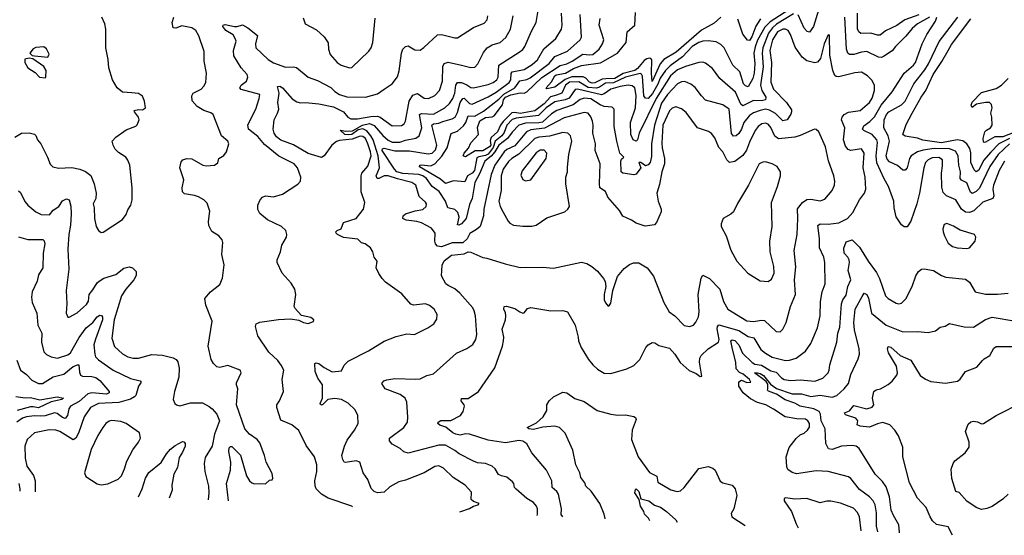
# Model space of a CAD drawing. Extents: x 1443846 to 1577407, y 839182 to 927291.
# Tile 22 of 256: x 1469333 to 1476716, y 842927 to 846795. Entities that reach past the tile are written whole.
import ezdxf

# ---------------------------------------------------------------- set-up
doc = ezdxf.new("R2010")
doc.units = 0

msp = doc.modelspace()

# ---------------------------------------------------------------- linework, layer by layer
at = {"layer": '0CON20XD'}
for points in [[(1473213, 843075.2), (1473216.2, 843085), (1473215.5, 843125), (1473207.2, 843147.2), (1473185, 843172.5), (1473135, 843204.2), (1473055, 843274.4), (1473042.9, 843285), (1473038.5, 843315), (1473028.7, 843328.7), (1472985, 843362.5), (1472945, 843372.5), (1472924.5, 843384.5), (1472898.6, 843425), (1472876.2, 843446.2), (1472825, 843465.6), (1472765, 843472.3), (1472735, 843482.7), (1472628, 843538), (1472595, 843564.2), (1472525, 843603.9), (1472475, 843602.9), (1472245, 843543.6), (1472212.4, 843552.4), (1472185, 843578), (1472125, 843610.8), (1472106.2, 843635), (1472106.2, 843655), (1472213.1, 843736.9), (1472241.4, 843775), (1472244.2, 843814.2), (1472235.8, 843925.8), (1472224.2, 843955), (1472185, 843984.5), (1472074.3, 844025), (1472048.8, 844065), (1472063.8, 844085), (1472085, 844094.4), (1472145, 844104.5), (1472302.5, 844097.5), (1472335, 844101.6), (1472385, 844126.9), (1472435, 844137.5), (1472607.4, 844292.6), (1472685, 844327.5), (1472731.3, 844358.7), (1472752.9, 844395), (1472760, 844435), (1472750.6, 844575), (1472742.1, 844612.1), (1472730.8, 844635), (1472634, 844744), (1472596, 844776), (1472545, 844800.5), (1472529.4, 844815), (1472495.8, 844875), (1472501.9, 844955), (1472515, 844986), (1472571.7, 845028.3), (1472665, 845040), (1472695, 845053.8), (1472715, 845051.2), (1472805, 845012.5), (1472835, 845007.5), (1472973.3, 844963.3), (1473085.8, 844935.8), (1473255, 844938.8), (1473335, 844931.2), (1473545, 844975.8), (1473585, 844965.8), (1473623.3, 844945), (1473665, 844908.8), (1473711.2, 844855), (1473722.3, 844832.3), (1473728, 844795), (1473716, 844735), (1473716.2, 844695), (1473725, 844672.5), (1473745, 844647.5), (1473756.4, 844653.6), (1473765, 844670), (1473780, 844765), (1473815, 844870), (1473865, 844930), (1473905, 844958.8), (1473935, 844971.2), (1473975, 844971.4), (1474037.5, 844935), (1474085, 844871.2), (1474163.8, 844673.8), (1474204.3, 844605), (1474245, 844574), (1474315, 844502.2), (1474355, 844493.1), (1474385, 844504.2), (1474404.4, 844525.6), (1474423.1, 844566.9), (1474428.1, 844605), (1474421.8, 844735), (1474443.4, 844856.6), (1474455, 844878), (1474505, 844854.3), (1474582.2, 844775), (1474611.7, 844681.7), (1474643.8, 844625), (1474785, 844535.4), (1474835, 844531.1), (1474895, 844542.5), (1474918, 844538), (1475005, 844456), (1475035, 844453.8), (1475056, 844475), (1475079.4, 844525), (1475114.1, 844644.1), (1475151.1, 844735), (1475142.1, 844845), (1475152.2, 844942.2), (1475139.5, 845065), (1475162.5, 845185), (1475167.9, 845305), (1475164.6, 845375.4), (1475201.9, 845425), (1475235, 845445.4), (1475265, 845449.6), (1475335, 845436.5), (1475370.6, 845449.4), (1475425.6, 845515), (1475442.7, 845555), (1475446.2, 845585), (1475439.1, 845625), (1475397.4, 845737.4), (1475375, 845841.2), (1475325, 845953.3), (1475305, 845972.5), (1475293, 845973), (1475184.7, 845925.3), (1475145, 845912.8), (1475022.2, 845902.2), (1474995, 845922.2), (1474965, 845985.6), (1474945, 846010.5), (1474925, 846020), (1474898, 846015), (1474870.9, 845995), (1474849.3, 845965), (1474805, 845876.9), (1474783, 845817), (1474755, 845775.6), (1474695, 845732.5), (1474655, 845723.8), (1474635, 845743.8), (1474605, 845804.3), (1474576.1, 845836.1), (1474545, 845910), (1474521.7, 845941.7), (1474497.7, 845957.7), (1474415, 845984.4), (1474330.3, 846100.3), (1474295, 846125.6), (1474252.4, 846142.4), (1474225, 846132.7), (1474205, 846111.5), (1474156.5, 846003.5), (1474147.9, 845867.9), (1474150, 845835), (1474169, 845755), (1474169.3, 845715), (1474147.8, 845655), (1474131.4, 845558.6), (1474111.2, 845495), (1474120, 845435), (1474143.3, 845375), (1474143.3, 845355), (1474107.1, 845272.9), (1474093.3, 845256.7), (1474022.7, 845247.3), (1473955, 845268.8), (1473921.2, 845291.2), (1473855, 845320.8), (1473830.5, 845365), (1473742.7, 845462.8), (1473725, 845506.9), (1473684.6, 845535), (1473680.3, 845565), (1473686.5, 845715), (1473648.5, 845815), (1473651.5, 845865), (1473630, 845945), (1473633.8, 846005), (1473628, 846035), (1473615, 846067.1), (1473595, 846094.4), (1473565, 846100), (1473415, 846059), (1473268.7, 845981.3), (1473165, 845969.6), (1473133.1, 845955), (1473045, 845850), (1472985, 845821.6), (1472965.7, 845805), (1472895.9, 845704.1), (1472869.4, 845635), (1472812.7, 845375), (1472811.8, 845325), (1472786.1, 845243.9), (1472759.5, 845220.5), (1472708.3, 845191.7), (1472688.2, 845151.8), (1472655, 845122.5), (1472575, 845121.5), (1472495, 845091.4), (1472467, 845097), (1472451.2, 845115), (1472446, 845135), (1472447.7, 845195), (1472421.2, 845231.2), (1472345, 845271.9), (1472311.9, 845281.9), (1472230.6, 845290.6), (1472206.5, 845305), (1472208.1, 845325), (1472225, 845338.6), (1472298.7, 845361.3), (1472355, 845370.4), (1472380.6, 845395), (1472382.5, 845415), (1472376.3, 845426.3), (1472328.5, 845468.5), (1472304.4, 845555), (1472274, 845575), (1472165, 845600.8), (1472095.2, 845624.8), (1472066.8, 845623.2), (1472025, 845603.7), (1472012.9, 845605), (1472005.4, 845625), (1472030.3, 845685), (1472021.2, 845775), (1471982.4, 845895), (1471965.3, 845925), (1471935, 845961.1), (1471905, 845976.1), (1471870.5, 845969.5), (1471823.1, 845935), (1471797.3, 845932.7), (1471770.8, 845935), (1471735, 845967.5), (1471778.7, 845958.7), (1471827.6, 845962.4), (1471903.9, 846005), (1471955, 846016), (1471992.2, 846002.2), (1472056.3, 845926.3), (1472095, 845892.3), (1472125, 845876.6), (1472182.9, 845877.1), (1472225, 845891), (1472304.8, 845905.3), (1472329.6, 845925), (1472347.4, 845985), (1472331.1, 846085), (1472345, 846092.5), (1472435, 846086.6), (1472521.5, 846135), (1472555, 846165.4), (1472581.8, 846205), (1472596, 846245), (1472603.1, 846305), (1472615, 846323.5), (1472645, 846322.9), (1472685, 846306.8), (1472715, 846286), (1472735, 846284), (1472845, 846308.2), (1472884.4, 846324.4), (1472911.5, 846345), (1472922, 846365), (1472926.2, 846455), (1473079.1, 846550.9), (1473105, 846571.9), (1473121.5, 846595), (1473169.8, 846710.2), (1473206.2, 846775), (1473226.5, 846895)], [(1469297.5, 845915), (1469347, 845943), (1469405, 845946), (1469445, 845936.7), (1469455, 845927.5), (1469466.2, 845895), (1469490.8, 845865), (1469542.5, 845765), (1469561.7, 845711.7), (1469581.7, 845691.7), (1469625, 845681.4), (1469725, 845687.3), (1469783.9, 845673.9), (1469825.4, 845655.4), (1469865.4, 845625.4), (1469891.5, 845565), (1469905.6, 845495), (1469903.3, 845455), (1469883.1, 845415), (1469892, 845385), (1469892.7, 845302.7), (1469906.2, 845245), (1469925, 845213.3), (1469945, 845200), (1469958.3, 845201.7), (1470105, 845297.5), (1470132.5, 845335), (1470145, 845370), (1470167, 845403), (1470176.7, 845445), (1470176.2, 845535), (1470158, 845705), (1470145, 845742.5), (1470128, 845765), (1470075, 845799.2), (1470050, 845825), (1470034, 845855), (1470026.7, 845885), (1470053.3, 845915), (1470131.7, 845968.3), (1470204.2, 845995.8), (1470215, 846007.5), (1470230, 846045), (1470224, 846065), (1470193.3, 846105), (1470192.5, 846115), (1470225, 846122), (1470255, 846119.2), (1470275.9, 846134.1), (1470270, 846185), (1470252.7, 846222.7), (1470225, 846241.2), (1470173.8, 846246.2), (1470105, 846251.2), (1470063.8, 846285), (1470030, 846345), (1470001.4, 846435), (1469997, 846497), (1469980, 846585), (1469980, 846725), (1469971.2, 846765), (1469950, 846815)], [(1470898.6, 843185), (1470883.8, 843315), (1470913.6, 843416.4), (1470916, 843475), (1470902, 843555), (1470905, 843582.5), (1470915, 843592.5), (1470925, 843592.5), (1470988.8, 843528.8), (1471035, 843373.3), (1471057.1, 843337.1), (1471075, 843320), (1471095, 843312.5), (1471135, 843316.7), (1471175, 843312.5), (1471205, 843340), (1471226.7, 843343.3), (1471230, 843355), (1471225, 843390), (1471180, 843475), (1471168.8, 843525), (1471135, 843620), (1471115, 843646.7), (1471056.1, 843686.1), (1471021.2, 843725), (1470960, 843905), (1470968, 844025), (1470958, 844055), (1470958.3, 844071.7), (1470993.3, 844145), (1470987.5, 844165), (1470895, 844200), (1470835, 844186), (1470812.1, 844192.1), (1470787.5, 844215), (1470768.6, 844245), (1470745.7, 844345), (1470775.7, 844535), (1470728, 844655), (1470722, 844705), (1470763.3, 844755), (1470835, 844810), (1470854.1, 844855.9), (1470867.1, 844957.1), (1470848.8, 845035), (1470856, 845125), (1470851.2, 845145), (1470826.7, 845175), (1470775, 845206.7), (1470751.2, 845251.2), (1470747.7, 845282.3), (1470759.7, 845359.7), (1470739.1, 845419.1), (1470715, 845444), (1470675, 845465.8), (1470645, 845477.1), (1470569.1, 845489.1), (1470554.2, 845505), (1470550.8, 845535), (1470562.9, 845595), (1470534.3, 845685), (1470545, 845730), (1470557.5, 845745), (1470585.8, 845754.2), (1470625, 845751.4), (1470705.8, 845704.2), (1470735, 845699.4), (1470795, 845704.3), (1470818.9, 845721.1), (1470827.5, 845755), (1470865, 845777.5), (1470883.3, 845805), (1470902.5, 845865), (1470894, 845885), (1470847.5, 845925), (1470784.2, 846084.2), (1470767.3, 846097.3), (1470715, 846114), (1470663.3, 846145), (1470626.1, 846186.1), (1470623.6, 846223.6), (1470633.3, 846245), (1470695, 846274.4), (1470715, 846295.8), (1470730, 846325), (1470733.1, 846393.1), (1470717.3, 846485), (1470715.7, 846555.7), (1470676.9, 846675), (1470655, 846714.3), (1470623.8, 846735), (1470549.8, 846750.2), (1470505, 846732.5), (1470484.2, 846734.2), (1470477.5, 846775), (1470488, 846815)], [(1471828.4, 843140.9), (1471824, 843145), (1471645, 843205.7), (1471595, 843237.1), (1471556.3, 843276.3), (1471547.6, 843297.6), (1471545.6, 843335), (1471560, 843405), (1471560.5, 843455), (1471543.3, 843515), (1471481.3, 843601.3), (1471425, 843712.5), (1471374.2, 843755), (1471292, 843792), (1471260, 843885), (1471260, 843905), (1471280, 843935), (1471311.4, 844005), (1471300.6, 844095), (1471313.3, 844165), (1471294, 844204), (1471269.1, 844239.1), (1471201.8, 844301.7), (1471117.8, 844425), (1471100.8, 844495), (1471107, 844513), (1471134.5, 844525.5), (1471272.7, 844547.3), (1471362.5, 844552.5), (1471425, 844542.5), (1471460, 844525), (1471495, 844517.5), (1471535, 844532.5), (1471537.5, 844545), (1471515, 844562.5), (1471445, 844577.5), (1471399.3, 844629.3), (1471390, 844645), (1471403.3, 844735), (1471396.2, 844775), (1471369.1, 844819.1), (1471302, 844895), (1471262.5, 844975), (1471264.2, 844995), (1471288.6, 845055), (1471298.1, 845105), (1471333.3, 845165), (1471335.6, 845185), (1471328.1, 845215), (1471296, 845245), (1471190.8, 845295), (1471135, 845342), (1471118.8, 845371.2), (1471118.8, 845405), (1471136.7, 845445), (1471153.3, 845465), (1471175, 845472.9), (1471235, 845466), (1471302.7, 845487.3), (1471419.7, 845560.3), (1471438, 845585), (1471440, 845615), (1471415.7, 845685), (1471390.8, 845715), (1471275, 845770.9), (1471168.3, 845858.3), (1471118.2, 845918.2), (1471049.4, 845975), (1471044.5, 846005.5), (1471104.1, 846124.1), (1471130, 846205), (1471133.3, 846233.3), (1470995, 846272.7), (1470984.1, 846284.1), (1470994.6, 846305), (1471034.3, 846335), (1471044.3, 846365), (1471038.1, 846385), (1470994.7, 846434.7), (1470939.1, 846525), (1470936.4, 846563.6), (1470955.4, 846635), (1470950, 846655), (1470935, 846680.5), (1470878.8, 846715), (1470856.7, 846745), (1470860, 846755), (1470875, 846760), (1470945, 846744.2), (1470965, 846744.2), (1471005, 846756.9), (1471045, 846733.3), (1471116.8, 846676.8), (1471102.5, 846615), (1471102.9, 846585), (1471195, 846495.5), (1471235, 846471.2), (1471325, 846438.5), (1471385, 846442.5), (1471407.7, 846437.7), (1471496.2, 846365), (1471565, 846340), (1471666.5, 846286.5), (1471696.5, 846256.5), (1471732, 846235), (1471785, 846216.8), (1471925.7, 846214.3), (1472015, 846240), (1472066.7, 846275), (1472126.2, 846315), (1472165, 846366.7), (1472178.9, 846411.1), (1472196.3, 846543.7), (1472206.6, 846573.4), (1472225, 846594), (1472245, 846600), (1472295, 846569.2), (1472335, 846566), (1472364.5, 846585.5), (1472465, 846681.4), (1472495, 846684.3), (1472595, 846659.2), (1472615, 846659.2), (1472735, 846737.5), (1472815, 846769.2), (1472839.2, 846795), (1472844, 846825)], [(1472634.7, 843102.7), (1472705, 843128), (1472735, 843146.2), (1472770, 843155), (1472777.5, 843165), (1472735, 843180.8), (1472718.8, 843195), (1472720, 843250), (1472673.1, 843303.1), (1472582.3, 843362.2), (1472511.9, 843431.9), (1472475, 843449.5), (1472445.4, 843444.6), (1472365, 843396.4), (1472225, 843341.9), (1472175, 843329.4), (1472109.4, 843290.6), (1472065, 843251.2), (1472015, 843246.2), (1471991.2, 843255), (1471967.9, 843277.9), (1471944.4, 843345), (1471908.6, 843395), (1471883.3, 843475), (1471855, 843485.5), (1471775, 843472.5), (1471765, 843476.7), (1471755.6, 843495.6), (1471749.4, 843525), (1471767.8, 843595), (1471789.8, 843640.2), (1471843, 843717), (1471871.4, 843765), (1471869.2, 843825), (1471849.1, 843869.1), (1471795, 843917.5), (1471746.4, 843946.4), (1471695, 843954.4), (1471644.5, 843945.5), (1471605, 843909.2), (1471595, 843904.4), (1471588.8, 843908.8), (1471586.2, 843915), (1471602.9, 843955), (1471603.1, 844055), (1471568.9, 844105), (1471548.2, 844155), (1471546.7, 844215), (1471555, 844220), (1471575, 844215.7), (1471615.8, 844185), (1471675, 844153.8), (1471745, 844160.8), (1471765, 844203.3), (1471797, 844233), (1471949.3, 844310.7), (1472065, 844384.3), (1472155, 844419.2), (1472215, 844434.2), (1472235, 844438.6), (1472292.5, 844435), (1472394, 844485), (1472437.5, 844515), (1472461.3, 844548.7), (1472464.4, 844585), (1472441.4, 844625), (1472405, 844651.9), (1472375, 844663.3), (1472285, 844654), (1472265, 844662.5), (1472198.3, 844738.3), (1472075.7, 844825.7), (1472051.2, 844855), (1472025, 844892.5), (1472006.2, 844935), (1472013.3, 844985), (1471990, 845015), (1471981.2, 845055), (1471962.7, 845082.7), (1471923.7, 845113.7), (1471895, 845121.4), (1471867.8, 845147.8), (1471761.7, 845161.7), (1471715, 845184), (1471706.7, 845195), (1471702.5, 845205), (1471712.5, 845215), (1471743, 845227), (1471761.2, 845275), (1471855, 845304.4), (1471912, 845375), (1471922, 845425), (1471894.3, 845504.3), (1471894.1, 845625), (1471899.7, 845645), (1471944.4, 845695.6), (1471967.7, 845775), (1471964.8, 845805.2), (1471944, 845865), (1471925, 845903.3), (1471905, 845919.2), (1471885, 845921.6), (1471825, 845898.8), (1471730.5, 845889.5), (1471707.9, 845882.1), (1471674, 845855), (1471617.1, 845772.9), (1471595, 845762.1), (1471495, 845791.7), (1471385, 845856.2), (1471292, 845892), (1471257.5, 845917.5), (1471240, 845945), (1471233.6, 845975), (1471241.4, 846045), (1471266.6, 846093.4), (1471275.5, 846124.5), (1471269.1, 846175), (1471279.2, 846245), (1471267, 846293), (1471283.5, 846296.5), (1471303.1, 846285), (1471375, 846201.5), (1471410.3, 846179.7), (1471437.8, 846172.2), (1471475.8, 846174.2), (1471576.4, 846163.6), (1471685, 846140.9), (1471760, 846105), (1471794.7, 846064.7), (1471815, 846052.7), (1471865, 846051.1), (1471965, 846069.6), (1472015, 846071.6), (1472035, 846064.1), (1472125, 845998.9), (1472195, 846001.5), (1472215, 846014.3), (1472226.7, 846035), (1472254.2, 846185), (1472281.8, 846228.2), (1472315, 846242.5), (1472365, 846206.9), (1472397.5, 846205), (1472445, 846226.7), (1472481.5, 846265), (1472502.3, 846335), (1472505.4, 846445), (1472515, 846467.5), (1472545, 846476.8), (1472645, 846452.9), (1472715, 846435.6), (1472745, 846440), (1472767.8, 846465), (1472810.1, 846549.9), (1472838.9, 846585), (1472875, 846606.2), (1472935, 846623.5), (1472978.1, 846661.9), (1473012.3, 846725), (1473033.2, 846825)], [(1473405.6, 843066.1), (1473394.6, 843084.6), (1473395.5, 843125), (1473372.2, 843235), (1473360.6, 843255), (1473325.6, 843285), (1473324.3, 843335), (1473283.1, 843415), (1473172.5, 843545), (1473135, 843614.2), (1473105, 843634.3), (1473075, 843638.9), (1472975, 843620), (1472845, 843642.2), (1472706, 843686), (1472675, 843687.5), (1472635, 843679.4), (1472604.4, 843685), (1472582.1, 843695), (1472529.3, 843739.2), (1472483.1, 843753.1), (1472468.8, 843765), (1472471.2, 843775), (1472490.3, 843789.7), (1472565, 843789.4), (1472638.8, 843825), (1472658.8, 843855), (1472668.9, 843895), (1472667, 843907), (1472642.5, 843935), (1472645, 843953.8), (1472695, 843952.5), (1472773.8, 844005), (1472895.3, 844184.7), (1472953.8, 844345), (1472961.8, 844385), (1472962.4, 844415), (1472950.5, 844475), (1472975.6, 844544.4), (1472979.1, 844575), (1472977, 844597), (1472963.8, 844625), (1472966.6, 844643.4), (1472983.3, 844646.7), (1473045, 844630), (1473083.8, 844605), (1473105, 844594), (1473115, 844596.2), (1473140.9, 844629.1), (1473165, 844637.1), (1473315, 844612.2), (1473405, 844614.2), (1473440, 844605), (1473498, 844505), (1473521.2, 844415), (1473523.3, 844385), (1473543.3, 844335), (1473597.5, 844245), (1473631.2, 844205), (1473665, 844172.5), (1473715, 844144.3), (1473765, 844140.6), (1473885, 844176.2), (1473938.7, 844201.3), (1473982.9, 844247.1), (1474029.2, 844335), (1474046.2, 844355), (1474075, 844373.8), (1474095, 844371.2), (1474125, 844350), (1474205, 844331.4), (1474245.4, 844285.4), (1474285, 844223.3), (1474354, 844164), (1474405, 844141.2), (1474435, 844118.8), (1474448.3, 844121.7), (1474431.8, 844225), (1474433.8, 844256.2), (1474444.1, 844275.9), (1474495, 844325.5), (1474572.2, 844375), (1474578.2, 844395), (1474564, 844476), (1474565.6, 844494.4), (1474575, 844505.7), (1474725, 844464.8), (1474795, 844420), (1474837.7, 844407.7), (1474891, 844321), (1474925, 844293.1), (1474975, 844264.7), (1475075, 844238.5), (1475105, 844240.4), (1475155, 844255.6), (1475225, 844309.2), (1475266.7, 844365), (1475314.4, 844485), (1475335.5, 844575), (1475338, 844682), (1475349.5, 844755), (1475371.9, 844815), (1475371.2, 844975), (1475363.1, 845015), (1475330.7, 845085), (1475329.6, 845155), (1475318, 845252), (1475335, 845262.7), (1475395, 845261.1), (1475475, 845270.7), (1475540, 845305), (1475580.5, 845349.5), (1475630, 845445), (1475668.8, 845495), (1475678.6, 845525), (1475671.8, 845615), (1475658.5, 845685), (1475666.7, 845795), (1475645, 845826.9), (1475565, 845814.6), (1475545, 845821.8), (1475525, 845845.7), (1475510.3, 845895), (1475520.4, 845985), (1475496.1, 846045), (1475500.8, 846065), (1475515, 846084.4), (1475547.9, 846102.1), (1475636, 846115), (1475705, 846174.4), (1475725, 846205.8), (1475743.8, 846265), (1475742.7, 846305), (1475722.4, 846342.4), (1475690, 846375), (1475645, 846400.9), (1475595, 846396.7), (1475475, 846367.3), (1475455, 846368.9), (1475446.1, 846376.1), (1475429.5, 846415), (1475408.3, 846528.3), (1475405, 846680), (1475395, 846682.5), (1475365, 846613.8), (1475337.5, 846505), (1475315, 846475.6), (1475295, 846470.7), (1475235, 846486.7), (1475199.6, 846515), (1475149.2, 846589.2), (1475112.8, 846685), (1475094.8, 846714.7), (1475075, 846724.7), (1475055, 846723.9), (1475015, 846703.4), (1474979.1, 846645), (1474959.3, 846565), (1474969.5, 846475), (1474966.1, 846326.1), (1474985.3, 846275), (1475082, 846175), (1475119.8, 846119.8), (1475121.8, 846105), (1475114.7, 846085.3), (1475088.1, 846045), (1475055, 846036.4), (1475000.5, 846090.5), (1474955, 846117.1), (1474925, 846123), (1474885.7, 846115), (1474835, 846096.4), (1474805, 846075.9), (1474763, 846025), (1474744.7, 845975), (1474725, 845941.8), (1474705, 845923.9), (1474685, 845921.8), (1474671.7, 845941.7), (1474653.8, 846125), (1474605, 846156.8), (1474475, 846191.1), (1474446.5, 846225), (1474397.7, 846287.7), (1474365, 846312.2), (1474320.7, 846330.7), (1474295, 846328.8), (1474265, 846313.1), (1474190.9, 846235), (1474145, 846168.2), (1474092.9, 846005), (1474071, 845865), (1474071.9, 845768.1), (1474060.4, 845725), (1474045, 845706.2), (1474025, 845699.5), (1473991.2, 845725), (1473976.7, 845725), (1473990.8, 845685), (1473955, 845636.7), (1473939.5, 845630.5), (1473855, 845644), (1473844, 845655), (1473840.5, 845735), (1473845, 845750), (1473862.5, 845765), (1473834.2, 845794.2), (1473810.8, 845885), (1473790, 845995), (1473790.6, 846125), (1473775, 846138.5), (1473745, 846141.5), (1473715, 846145.3), (1473687.1, 846157.1), (1473615, 846201.8), (1473565, 846207.7), (1473535, 846197.4), (1473482.6, 846157.4), (1473359.7, 846115), (1473320.3, 846089.7), (1473252.9, 846027.1), (1473225, 846021.2), (1473125, 846020.1), (1473075, 846003.9), (1473025, 845951.8), (1472991, 845905), (1472925, 845853.1), (1472896, 845804), (1472868.2, 845771.8), (1472821.7, 845735), (1472782.2, 845637.8), (1472746.8, 845575), (1472725.2, 845455), (1472705, 845410), (1472679.8, 845305), (1472645, 845264.2), (1472625, 845254.1), (1472617.1, 845257.1), (1472629.5, 845315), (1472618.7, 845348.7), (1472595, 845371.2), (1472544.5, 845384.5), (1472524.8, 845435), (1472477.3, 845507.3), (1472425, 845544.7), (1472384.4, 845604.4), (1472355, 845623), (1472325, 845632.9), (1472205, 845641.7), (1472161.9, 845655), (1472142.6, 845675), (1472051.5, 845815), (1472052.4, 845827.6), (1472065, 845830.6), (1472145, 845811), (1472255, 845811.1), (1472395, 845788.4), (1472426.5, 845793.5), (1472452.2, 845817.8), (1472460.7, 845855), (1472424.7, 846005), (1472436.5, 846013.5), (1472475, 846019), (1472505, 846030.7), (1472575, 846051.2), (1472597.5, 846065), (1472615, 846099.4), (1472636, 846175), (1472655, 846204.2), (1472665, 846206.5), (1472705, 846166.5), (1472725, 846161.2), (1472845, 846216.4), (1472905, 846250.8), (1473004.4, 846325), (1473015.9, 846345), (1473017.7, 846392.3), (1473026.8, 846403.2), (1473115, 846421.6), (1473175, 846459.5), (1473215.8, 846494.2), (1473263, 846577), (1473353.6, 846655), (1473395, 846723.8), (1473400, 846755), (1473395.4, 846845)], [(1475135, 846838.7), (1475008.7, 846761.3), (1474977.6, 846735), (1474947, 846695), (1474906.7, 846585), (1474901.7, 846545), (1474907.2, 846442.8), (1474889.3, 846305), (1474899, 846265), (1474927.1, 846215), (1474925.5, 846195), (1474895, 846186), (1474835, 846190.2), (1474755, 846150), (1474741.4, 846161.4), (1474701.7, 846251.7), (1474583.4, 846353.4), (1474527.9, 846427.9), (1474475, 846468.6), (1474455, 846475.6), (1474425, 846474.4), (1474325, 846445.2), (1474265, 846419.6), (1474213.2, 846375), (1474105.7, 846205), (1473977.3, 845945), (1473966.8, 845895), (1473955, 845884.6), (1473933.4, 845893.4), (1473916.6, 845935), (1473912.4, 846025), (1473950.4, 846135), (1473956.9, 846226.9), (1473945, 846283.6), (1473925, 846298), (1473895, 846303.5), (1473835, 846294.8), (1473764.8, 846275.2), (1473715, 846238.3), (1473695, 846232), (1473515.8, 846274.2), (1473498.3, 846271.7), (1473452.3, 846207.7), (1473422.2, 846195), (1473345, 846178.4), (1473280.2, 846135), (1473223, 846077), (1473055, 846057.7), (1473025, 846045.8), (1472985, 846004.8), (1472965, 845949.3), (1472948.8, 845925), (1472897.7, 845885), (1472883.2, 845836.8), (1472845, 845787.7), (1472825, 845775.7), (1472775, 845767.7), (1472761.2, 845758.8), (1472742.9, 845665), (1472725.2, 845645), (1472692.1, 845625), (1472671.2, 845578.8), (1472587.2, 845587.2), (1472525, 845565.3), (1472489.6, 845599.6), (1472331.9, 845691.9), (1472334.3, 845705), (1472342.6, 845707.4), (1472415, 845699.2), (1472446.6, 845713.4), (1472498.6, 845771.4), (1472539, 845835), (1472567.4, 845942.6), (1472615, 845960), (1472660.9, 845999.1), (1472679.1, 846025), (1472694.8, 846075.2), (1472745, 846071.9), (1472809.8, 846110.2), (1472925, 846198.2), (1472963.6, 846236.4), (1473045, 846284.8), (1473084.3, 846335.7), (1473135, 846345.9), (1473161.2, 846358.8), (1473302.2, 846467.8), (1473345, 846518.6), (1473439.8, 846560.2), (1473535.6, 846645), (1473545.6, 846665), (1473535.3, 846835)], [(1475101.5, 846868.5), (1474960.5, 846779.5), (1474919.7, 846740.3), (1474865, 846642.4), (1474847.3, 846592.7), (1474838.3, 846545), (1474845.5, 846465), (1474841.2, 846395), (1474830.8, 846355), (1474795, 846292.5), (1474775, 846298.5), (1474759.7, 846315), (1474732.1, 846405), (1474681.8, 846455), (1474615, 846584.2), (1474589.8, 846609.8), (1474555, 846629.1), (1474495, 846637.5), (1474455, 846634.1), (1474425, 846624.7), (1474375, 846593.8), (1474302.2, 846517.8), (1474210.8, 846449.2), (1474176.5, 846413.5), (1474135, 846355.8), (1474117.7, 846312.3), (1474077.8, 846242.2), (1474045, 846204.8), (1474025, 846206.3), (1474014.3, 846224.3), (1474002.2, 846372.2), (1473995, 846387.1), (1473985, 846390.5), (1473875, 846365.2), (1473785, 846322.1), (1473725, 846319.3), (1473681, 846289), (1473658, 846282), (1473595, 846286.6), (1473525, 846328.9), (1473455, 846326.1), (1473426.6, 846305), (1473397.8, 846245), (1473359.5, 846229.5), (1473314.5, 846215.5), (1473265.7, 846165), (1473195, 846111.6), (1473085, 846091.1), (1473045, 846100.1), (1473024.3, 846095.7), (1472957.3, 846032.7), (1472937.9, 846005), (1472915.5, 845955), (1472868.1, 845911.9), (1472862.2, 845887.8), (1472865.4, 845855), (1472855, 845840.4), (1472805, 845810.5), (1472749.5, 845810.5), (1472675, 845766.9), (1472658.8, 845775), (1472666.7, 845795), (1472697.8, 845832.2), (1472715, 845872.5), (1472773.8, 845935), (1472766.8, 845986.8), (1472784.5, 846035.5), (1472825, 846060.8), (1472875, 846067.3), (1472890.3, 846075), (1472952.4, 846157.6), (1472961.5, 846195), (1472975.3, 846215), (1473015, 846232.6), (1473086, 846246), (1473115.2, 846244.8), (1473137.1, 846252.9), (1473249, 846361), (1473385, 846450.9), (1473435, 846464.5), (1473477.1, 846485), (1473555, 846536.7), (1473605, 846530.8), (1473630.6, 846535), (1473678.8, 846575), (1473703.8, 846615), (1473712.3, 846645), (1473679.1, 846755), (1473687.1, 846805)], [(1474590.4, 846815), (1474539.8, 846770.2), (1474444.5, 846715.5), (1474255, 846551.3), (1474163.4, 846496.6), (1474135.4, 846464.6), (1474075, 846332.2), (1474069.8, 846395), (1474073.9, 846493.9), (1474065.8, 846505), (1474056.4, 846506.4), (1474035, 846502.5), (1474015, 846488.7), (1473965, 846429.9), (1473945.1, 846414.9), (1473858.6, 846391.4), (1473795, 846354.1), (1473728.9, 846351.1), (1473702.1, 846347.9), (1473645, 846321.4), (1473625, 846319.7), (1473605, 846327.5), (1473577.5, 846357.5), (1473557.8, 846367.8), (1473474.3, 846365.7), (1473422.2, 846347.8), (1473345, 846288.8), (1473285.8, 846275.8), (1473281.1, 846285), (1473320.6, 846329.4), (1473344.8, 846375), (1473355, 846382.3), (1473426.8, 846393.2), (1473485, 846430), (1473545, 846451), (1473687.5, 846472.5), (1473816.1, 846545), (1473880, 846625), (1473888.1, 846705), (1473945.5, 846755), (1473950.7, 846849.3)], [(1475324.3, 846865.8), (1475284.7, 846745.3), (1475255, 846702.9), (1475237.4, 846707.4), (1475215, 846731.9), (1475171, 846831)], [(1476155, 846814.2), (1476066.1, 846763.9), (1476025, 846729.6), (1475978.3, 846671.7), (1475900, 846595), (1475875, 846560.6), (1475811.7, 846518.3), (1475795, 846512.3), (1475774, 846514), (1475685, 846556.8), (1475645, 846552.2), (1475588.8, 846535), (1475554.6, 846534.6), (1475543.5, 846545), (1475532.6, 846575), (1475520.2, 846815)], [(1476075, 846831.6), (1475970, 846795), (1475909.5, 846750.5), (1475825, 846712.9), (1475785, 846679.1), (1475765, 846679.2), (1475715, 846695.4), (1475641.8, 846691.8), (1475625, 846703.3), (1475616.2, 846726.2), (1475615.7, 846845)], [(1476717.1, 845735), (1476677.3, 845665), (1476635.3, 845555), (1476631.3, 845525), (1476637.8, 845475), (1476631.2, 845455), (1476555, 845425.3), (1476489.1, 845360.9), (1476455, 845350), (1476425, 845350.7), (1476395, 845374.4), (1476351.9, 845445), (1476284.2, 845475), (1476258.2, 845498.2), (1476248.3, 845538.3), (1476245.9, 845645), (1476252.3, 845697.8), (1476252.8, 845742.8), (1476225, 845760.5), (1476175, 845760), (1476146.2, 845745), (1476126.6, 845725), (1476111.9, 845685), (1476080, 845495), (1476060.4, 845415), (1476015, 845283.3), (1475987.7, 845242.3), (1475965, 845241.2), (1475945, 845256.7), (1475906.4, 845316.4), (1475890.7, 845385), (1475888.2, 845435), (1475847.3, 845545), (1475815, 845600.8), (1475760.7, 845720.7), (1475754.4, 845775), (1475764.8, 845874.8), (1475759.8, 845895), (1475725, 845934.8), (1475662.5, 845965), (1475653.5, 845975), (1475662.2, 845997.8), (1475708.4, 846031.6), (1475742.7, 846067.3), (1475793.8, 846155), (1475876.6, 846253.4), (1475965.2, 846394.8), (1476035, 846454.6), (1476050, 846475), (1476099.7, 846615), (1476136, 846684), (1476201.1, 846785), (1476210.8, 846815)], [(1476754.5, 845865), (1476671.1, 845785), (1476609, 845695), (1476529.4, 845530.6), (1476505, 845507.5), (1476475, 845492.5), (1476462.3, 845502.3), (1476435, 845570.4), (1476395, 845591.8), (1476386.2, 845605), (1476387.2, 845655), (1476374.3, 845704.3), (1476369.3, 845775), (1476349.3, 845809.3), (1476305, 845826.1), (1476191.5, 845828.5), (1476107.4, 845817.4), (1476064.8, 845805.2), (1476017.3, 845775), (1476006.1, 845755), (1475989.2, 845685), (1475973, 845667), (1475955, 845666.7), (1475915, 845702.3), (1475855, 845728.2), (1475838.5, 845748.5), (1475831.5, 845775), (1475855.2, 845885), (1475845, 845923.5), (1475813.8, 845985), (1475815.3, 846045), (1475833.4, 846085), (1475850.7, 846105), (1475945, 846155.9), (1475974.2, 846185), (1476036.8, 846313.2), (1476120, 846420), (1476147.6, 846465), (1476229, 846631), (1476366.8, 846815)], [(1471458.8, 846808.8), (1471474.3, 846764.3), (1471559.7, 846719.7), (1471615, 846666.2), (1471645, 846622.5), (1471648.6, 846575), (1471661.8, 846535), (1471712.5, 846475), (1471743.8, 846455), (1471805, 846434.4), (1471823.1, 846436.9), (1471951.7, 846558.3), (1471969.2, 846585), (1471981.4, 846625), (1471997.7, 846807.7)], [(1474888.3, 846801.7), (1474853, 846747), (1474823.6, 846666.4), (1474805, 846640.3), (1474790.5, 846640.5), (1474756.5, 846686.5), (1474718.4, 846798.4)], [(1476755, 845903.7), (1476674.8, 845865), (1476615, 845800.5), (1476560.1, 845739.9), (1476525, 845667.1), (1476505, 845654.6), (1476490, 845670), (1476466.1, 845725), (1476466.5, 845796.5), (1476458.5, 845828.5), (1476434.3, 845864.3), (1476405, 845886.9), (1476364.1, 845894.1), (1476245, 845871.7), (1476105, 845892.4), (1476065, 845906.9), (1475972.1, 845922.1), (1475955.8, 845935), (1475980.8, 846009.2), (1476024.6, 846095), (1476092.5, 846215), (1476128, 846265), (1476183, 846385), (1476248.9, 846481.1), (1476295.2, 846564.8), (1476320.4, 846609.6), (1476465, 846801.8)], [(1469545, 846513.8), (1469555, 846537.5), (1469535, 846577.5), (1469515, 846592.5), (1469455, 846587.5), (1469435, 846577.5), (1469410, 846545), (1469427.5, 846527.5), (1469443.3, 846523.3), (1469545, 846513.8)], [(1469525, 846360), (1469530, 846365), (1469532.5, 846415), (1469513.3, 846445), (1469431.7, 846501.7), (1469405, 846507.5), (1469371.7, 846498.3), (1469372.5, 846475), (1469393.3, 846435), (1469448.3, 846398.3), (1469482.5, 846365), (1469525, 846360)], [(1476795, 845951.4), (1476705, 845916.2), (1476645, 845917.1), (1476575, 845875.6), (1476564.5, 845874.5), (1476560.2, 845880.2), (1476557.7, 845905), (1476570, 845955), (1476582.8, 845967.2), (1476612.9, 845985), (1476625.6, 846005), (1476622, 846065), (1476614.2, 846095), (1476625.6, 846134.4), (1476619.3, 846159.3), (1476605, 846172.9), (1476575, 846174.4), (1476509.1, 846160.9), (1476475, 846137.5), (1476468.8, 846155), (1476475, 846176.2), (1476545, 846250), (1476655, 846278.9), (1476695.4, 846304.6), (1476746.2, 846355)], [(1473105, 845245.8), (1473174.1, 845245.9), (1473205, 845254.2), (1473285, 845310), (1473420, 845355), (1473443.8, 845375), (1473455.8, 845394.2), (1473428.6, 845565), (1473428, 845615), (1473441.9, 845655), (1473439.7, 845689.7), (1473450, 845785), (1473472.7, 845885), (1473464.5, 845924.5), (1473443.3, 845945), (1473405, 845948), (1473305, 845921.3), (1473225, 845913.4), (1473195.7, 845904.3), (1473075, 845785.7), (1473023.4, 845755), (1472999.2, 845730.8), (1472959.6, 845675), (1472944, 845625), (1472943.8, 845515), (1472925.4, 845435), (1472936.8, 845395), (1472958.6, 845351.4), (1472995, 845284), (1473008.7, 845268.7), (1473035, 845254.2), (1473105, 845245.8)], [(1473125, 845587.5), (1473165, 845593.8), (1473280.6, 845755), (1473285.6, 845795), (1473267, 845817), (1473235, 845816.4), (1473205, 845796.5), (1473099.7, 845660.3), (1473091.7, 845628.3), (1473105, 845597.5), (1473125, 845587.5)], [(1474945, 844830.8), (1474970.5, 844849.5), (1474990.6, 844895), (1474988.9, 844945), (1474961.5, 845055), (1474957.8, 845135), (1474976.7, 845245), (1474969.5, 845425), (1475016.7, 845545), (1475039.2, 845625), (1475038, 845655), (1475014.3, 845694.3), (1474976.7, 845715), (1474925, 845729.2), (1474905, 845727.5), (1474878.8, 845715), (1474798.1, 845555), (1474715, 845416.7), (1474686, 845355), (1474665, 845336), (1474608.8, 845305), (1474593.3, 845265), (1474593.8, 845245), (1474631.4, 845175), (1474665, 845066.7), (1474710.8, 844985), (1474793.8, 844895), (1474885, 844835.7), (1474945, 844830.8)], [(1469325, 845512), (1469339.3, 845499.3), (1469370.9, 845430.9), (1469393.9, 845403.9), (1469454.6, 845354.6), (1469495, 845332.9), (1469557.6, 845332.4), (1469584.6, 845365.4), (1469627.1, 845395), (1469653.9, 845436.1), (1469685, 845451.1), (1469703.7, 845443.7), (1469716.7, 845396.7), (1469718.5, 845338.5), (1469714.7, 845255), (1469700.4, 845185), (1469694.6, 845075), (1469701.5, 844925), (1469682.2, 844765), (1469687.5, 844665), (1469682.5, 844595), (1469693.8, 844565), (1469705, 844564), (1469765, 844595.7), (1469812, 844638), (1469835, 844659.4), (1469850, 844685), (1469854.4, 844735), (1469882.3, 844767.7), (1469915, 844821.9), (1469930, 844835), (1469965, 844857.1), (1470054, 844885), (1470115, 844931.1), (1470155, 844940.6), (1470178.8, 844935), (1470205.6, 844905.6), (1470205.7, 844875.7), (1470189.6, 844845), (1470129.6, 844775), (1470097.3, 844725), (1470041.8, 844545), (1470023.1, 844405), (1470044.6, 844344.6), (1470105, 844288.6), (1470145, 844267.1), (1470185, 844256.9), (1470225, 844257.1), (1470325, 844284.2), (1470405, 844279.2), (1470485, 844259.2), (1470506.8, 844246.8), (1470519.7, 844229.7), (1470528.3, 844181.7), (1470526.1, 844113.9), (1470493.3, 844005), (1470483.3, 843945), (1470497.5, 843915), (1470510, 843905), (1470535, 843898.8), (1470615, 843921.2), (1470705, 843920), (1470755, 843893.8), (1470775.7, 843875.7), (1470811.2, 843835), (1470831.2, 843785), (1470794, 843685), (1470776.2, 843595), (1470725, 843510), (1470715.8, 843465), (1470722.5, 843405), (1470748.8, 843295), (1470751.2, 843245), (1470746.3, 843192.3)], [(1476435, 845079.2), (1476455, 845084.3), (1476497.1, 845135), (1476504, 845165), (1476493.3, 845185), (1476385, 845215.5), (1476335, 845245.6), (1476285, 845265.7), (1476265, 845260), (1476255.9, 845225.9), (1476259.2, 845205), (1476267.1, 845175), (1476295, 845120), (1476326.7, 845095), (1476363.2, 845083.2), (1476435, 845079.2)], [(1469325, 845166.7), (1469395, 845147.5), (1469506.4, 845146.4), (1469516.9, 845136.9), (1469521.8, 845115), (1469509.6, 845045), (1469507.3, 844935), (1469475, 844881.2), (1469463.8, 844835), (1469426, 844755), (1469421.9, 844715), (1469427.5, 844675), (1469462.1, 844595), (1469469.5, 844505), (1469498.1, 844445), (1469497.2, 844377.2), (1469514.7, 844304.7), (1469535, 844282.9), (1469568, 844265), (1469616.9, 844256.9), (1469695, 844281.8), (1469715, 844295.5), (1469777.8, 844412.2), (1469830.8, 844485), (1469880.4, 844525), (1469915, 844567.3), (1469935, 844579.4), (1469946.6, 844576.6), (1469953.8, 844563.8), (1469953.9, 844545), (1469900.2, 844399.8), (1469889.2, 844355), (1469895.3, 844285), (1469902.3, 844265), (1469923.5, 844243.5), (1470035, 844166.7), (1470165, 844103.8), (1470236.8, 844086.8), (1470243.3, 844075), (1470224.6, 844045.4), (1470202.9, 843975), (1470195, 843966.4), (1470165, 843948.2), (1470077, 843923), (1469925, 843916.6), (1469864.5, 843885), (1469816.9, 843815), (1469775.2, 843694.8), (1469753, 843657), (1469735, 843642.5), (1469635, 843706.6), (1469605, 843715.4), (1469555, 843718.8), (1469445, 843696.5), (1469388.9, 843645), (1469372.1, 843595), (1469373.2, 843505), (1469387.2, 843445), (1469437.7, 843375), (1469450, 843335), (1469450.2, 843253.8)], [(1475767.7, 842954), (1475758.4, 842995), (1475758.1, 843095), (1475748.4, 843155), (1475733.9, 843185), (1475705.6, 843215.6), (1475630.1, 843270.1), (1475565, 843352.5), (1475548.8, 843365), (1475395, 843406.4), (1475305, 843411.2), (1475158.3, 843388.3), (1475125, 843398.6), (1475092.3, 843422.3), (1475085, 843440), (1475080.9, 843515), (1475103.8, 843585), (1475155.3, 843654.7), (1475185, 843680.9), (1475215, 843693.6), (1475239.5, 843715), (1475255, 843738.8), (1475254.6, 843765), (1475243.5, 843785), (1475225, 843799.2), (1475161.7, 843801.7), (1475073.3, 843815), (1474985, 843874.4), (1474928, 843905), (1474865, 843924.5), (1474812.3, 843952.3), (1474759.1, 843995), (1474725.6, 844045), (1474725, 844077.5), (1474745, 844091.2), (1474785, 844074), (1474815.8, 844075), (1474805, 844095.6), (1474758.9, 844135), (1474729.6, 844149.6), (1474705.4, 844175.4), (1474702.6, 844225), (1474677.1, 844322.9), (1474664.8, 844385.2), (1474675, 844392.5), (1474695, 844387.7), (1474724.8, 844355), (1474754.3, 844294.3), (1474825, 844224.7), (1474845, 844212.4), (1474895, 844204), (1474965, 844161.6), (1475005, 844151.3), (1475045, 844108.5), (1475066.6, 844096.6), (1475115, 844088.8), (1475185, 844094.7), (1475295, 844084.7), (1475356, 844105), (1475394.4, 844145), (1475403.3, 844165), (1475406.9, 844205), (1475460.4, 844375), (1475468.2, 844445), (1475482.4, 844487.6), (1475495.7, 844665), (1475506.4, 844693.6), (1475530.8, 844729.2), (1475543.3, 844795), (1475565.9, 844844.1), (1475544.7, 844915), (1475556, 844975), (1475553.2, 844995), (1475543.9, 845015), (1475515.6, 845045), (1475512.1, 845082.1), (1475530.3, 845129.7), (1475575, 845144.4), (1475629.8, 845089.8), (1475695, 844983.3), (1475758.2, 844898.2), (1475780.9, 844855), (1475825.8, 844725), (1475844.5, 844704.5), (1475905, 844668), (1475925, 844664), (1475945, 844668.8), (1475977.9, 844702.1), (1476025.6, 844794.4), (1476053.8, 844875), (1476072.7, 844907.3), (1476095, 844923.8), (1476115, 844926), (1476185, 844912.9), (1476245, 844875.7), (1476277.5, 844865), (1476425, 844849.2), (1476455, 844826.2), (1476498.8, 844755), (1476575, 844735.7), (1476665, 844735.5), (1476745, 844743.3)], [(1475930.3, 842946.2), (1475930.2, 842949.8), (1475925.9, 843005.9), (1475884.5, 843075), (1475868.8, 843115), (1475855.9, 843215), (1475830.5, 843290.5), (1475802.1, 843332.1), (1475746.9, 843385), (1475628.8, 843578.8), (1475606.2, 843596.2), (1475575, 843600), (1475495, 843595.3), (1475425, 843571.1), (1475397.2, 843577.2), (1475378.2, 843615), (1475373.5, 843725), (1475343.7, 843785), (1475338.8, 843835), (1475327.2, 843857.2), (1475287, 843877), (1475185, 843895.4), (1475145, 843918.4), (1475072.9, 843942.9), (1475007, 843987), (1474948.5, 844008.5), (1474940.9, 844015), (1474943.3, 844025), (1474942.1, 844062.1), (1474930.1, 844080.1), (1474842, 844145), (1474865, 844147.4), (1474885, 844142.2), (1474910.6, 844125), (1474962.2, 844062.2), (1475009, 844029), (1475125, 843988.4), (1475195, 843988), (1475265, 843967.9), (1475335, 843977.8), (1475426.5, 843963.5), (1475460, 843975), (1475516.4, 844025), (1475547.4, 844065), (1475566.6, 844133.4), (1475619.8, 844250.2), (1475629.5, 844285), (1475627.3, 844325), (1475592, 844468), (1475587.8, 844525), (1475597.3, 844625), (1475651.2, 844718.8), (1475665, 844743.1), (1475685, 844733.1), (1475696.8, 844706.8), (1475719.3, 844595), (1475829.5, 844505), (1475955, 844452.8), (1476065, 844455.6), (1476145, 844448.1), (1476199.7, 844460.3), (1476235, 844488), (1476272.9, 844497.1), (1476305, 844516), (1476415, 844491.9), (1476485, 844489.5), (1476575, 844546.2), (1476625, 844562.9), (1476803.6, 844533.6)], [(1476327.8, 842927.4), (1476295, 842991.2), (1476207.9, 843007.9), (1476179.2, 843035), (1476160, 843065), (1476131.4, 843135), (1476066.4, 843206.4), (1476005, 843322), (1475954.3, 843515), (1475955, 843587.5), (1475922.7, 843672.7), (1475896, 843715), (1475858.8, 843755), (1475805, 843773.1), (1475765, 843764.2), (1475705, 843739.8), (1475635, 843745.3), (1475614.3, 843755), (1475617.3, 843785), (1475603.5, 843805), (1475525, 843832.3), (1475518.2, 843845), (1475555, 843862.2), (1475588, 843902), (1475685, 843876.4), (1475725, 843887.5), (1475737.1, 843905), (1475727.5, 843955), (1475739.2, 844005), (1475755, 844019.2), (1475787.5, 844025), (1475845, 844058.8), (1475875.7, 844084.3), (1475911.2, 844128.8), (1475916.7, 844145), (1475907.5, 844195), (1475848.7, 844295), (1475840.2, 844325), (1475845, 844344.4), (1475865, 844338.2), (1475935, 844277.1), (1476015, 844240.8), (1476085.8, 844125.8), (1476125, 844097.7), (1476165, 844081.1), (1476275, 844068.5), (1476365, 844084), (1476385, 844098.8), (1476425, 844156.2), (1476510.5, 844189.5), (1476552, 844238), (1476565, 844251.2), (1476608.8, 844275), (1476637.7, 844332.3), (1476655, 844343.8), (1476785, 844342.5)], [(1469312.2, 844242.2), (1469340, 844165), (1469385, 844133.5), (1469425, 844090.5), (1469475, 844066.5), (1469505, 844065.6), (1469584.2, 844115), (1469665, 844135.4), (1469735, 844192.5), (1469767, 844207), (1469775.7, 844205), (1469780.4, 844150.4), (1469788.3, 844128.3), (1469805, 844121.5), (1469875, 844119.1), (1469905, 844110.4), (1469935, 844087.8), (1470004.5, 844005), (1470004.4, 843995), (1469985, 843987.1), (1469875, 843996.8), (1469845, 843988.7), (1469778.9, 843931.1), (1469714.7, 843895), (1469702.6, 843875), (1469692.3, 843825), (1469675, 843804.1), (1469655, 843810.6), (1469615, 843841.6), (1469595, 843845.9), (1469525, 843824.8), (1469492.1, 843822.1), (1469445, 843823.9), (1469385, 843816.9), (1469353.1, 843805), (1469310.5, 843775)], [(1469305, 843968.5), (1469375, 843958.6), (1469415, 843960.4), (1469484.8, 843944.8), (1469615, 843965.2), (1469660.8, 843955), (1469648.8, 843945), (1469570.1, 843929.9), (1469475, 843883.3), (1469435, 843892), (1469415, 843890.3), (1469315, 843863)], [(1473722.5, 843051), (1473722.7, 843052.7), (1473717.1, 843085), (1473683.5, 843165), (1473618.3, 843258.3), (1473578.1, 843295), (1473571.3, 843321.3), (1473541.2, 843361.2), (1473532.2, 843395), (1473502.9, 843455), (1473481.4, 843565), (1473424.5, 843694.5), (1473380, 843735), (1473345.5, 843745.5), (1473255, 843738.1), (1473185, 843721.7), (1473150, 843725), (1473138, 843735), (1473178, 843755), (1473208.2, 843771.8), (1473257.3, 843815), (1473286.6, 843863.4), (1473286, 843905), (1473303.6, 843935), (1473336.2, 843965), (1473405, 844001.2), (1473435, 843995.5), (1473495, 843953.6), (1473565, 843931.8), (1473663.4, 843863.4), (1473765, 843836.1), (1473818.3, 843828.3), (1473875, 843830.6), (1473939.5, 843819.5), (1473950.7, 843810.7), (1473956.2, 843795), (1473925.6, 843715), (1473920.8, 843645), (1473970.8, 843515), (1474055, 843398.5), (1474111.3, 843371.3), (1474118.6, 843325), (1474215, 843268.1), (1474263.2, 843256.8), (1474288.3, 843261.7), (1474315.8, 843285), (1474425, 843428.6), (1474496.6, 843443.4), (1474531.7, 843431.7), (1474549.2, 843415), (1474585, 843333.8), (1474605, 843322), (1474675, 843304), (1474699.2, 843275), (1474711.4, 843225), (1474689.2, 843125), (1474668, 843092), (1474673.8, 843065), (1474774, 843001.1)], [(1476744.6, 843235), (1476705, 843197.7), (1476625, 843142.7), (1476585, 843127.5), (1476545, 843121.4), (1476505, 843135.7), (1476435, 843182.5), (1476377.7, 843247.7), (1476353.3, 843255), (1476323.6, 843353.6), (1476317, 843423), (1476332, 843465), (1476346, 843485), (1476423.8, 843546.2), (1476452.2, 843587.8), (1476452.5, 843625), (1476425.4, 843705), (1476445, 843760.3), (1476465, 843779.1), (1476485, 843783.6), (1476515, 843778.5), (1476545, 843763.5), (1476560, 843765), (1476655.7, 843825), (1476853.8, 843925)], [(1469945, 843307.1), (1469995, 843312.5), (1470070.9, 843349.1), (1470096.3, 843373.7), (1470120, 843425), (1470137.4, 843482.6), (1470180.7, 843569.3), (1470223.8, 843625), (1470238.8, 843655), (1470232.5, 843695), (1470131.2, 843765), (1470092.1, 843782.1), (1470025, 843788.2), (1470005, 843784.5), (1469979.4, 843765), (1469956.7, 843735), (1469919.5, 843675), (1469869.8, 843570.2), (1469820, 843395), (1469828.3, 843368.3), (1469915, 843312.5), (1469945, 843307.1)], [(1470225, 843217), (1470251.1, 843275), (1470276.2, 843355), (1470302.4, 843397.6), (1470395, 843472.5), (1470435, 843539.1), (1470465, 843574.5), (1470498.3, 843601.7), (1470555, 843630.8), (1470565, 843629.2), (1470575, 843616.7), (1470573.5, 843595), (1470555, 843550), (1470527.8, 843512.2), (1470515.2, 843435), (1470488.4, 843385), (1470474, 843304), (1470475.5, 843265), (1470464.4, 843234.4), (1470454.9, 843206.1)], [(1469325.3, 843315), (1469334.7, 843275), (1469334.1, 843259.3)], [(1474059.1, 843035.1), (1474049.4, 843055), (1474018.1, 843085), (1474014.3, 843105), (1473988.2, 843145), (1473977.5, 843195), (1473946.7, 843245), (1473949.7, 843270.3), (1473955, 843275.4), (1473976.8, 843256.8), (1473992, 843202), (1474050, 843185), (1474094.5, 843154.5), (1474137.6, 843137.6), (1474184.2, 843105), (1474252.6, 843042.6), (1474263.2, 843025.4)], [(1475642.5, 842959.9), (1475629.6, 843065), (1475615, 843099.2), (1475585, 843130), (1475487.7, 843167.7), (1475415, 843183.3), (1475385, 843183.1), (1475335, 843170.6), (1475235, 843203.1), (1475145, 843198.1), (1475075, 843207.5), (1475065, 843202.5), (1475065.7, 843185), (1475120.6, 843105), (1475155, 843013.8), (1475169.7, 842982.3)]]:
    msp.add_lwpolyline(points, dxfattribs=at)

doc.saveas('drawing.dxf')
